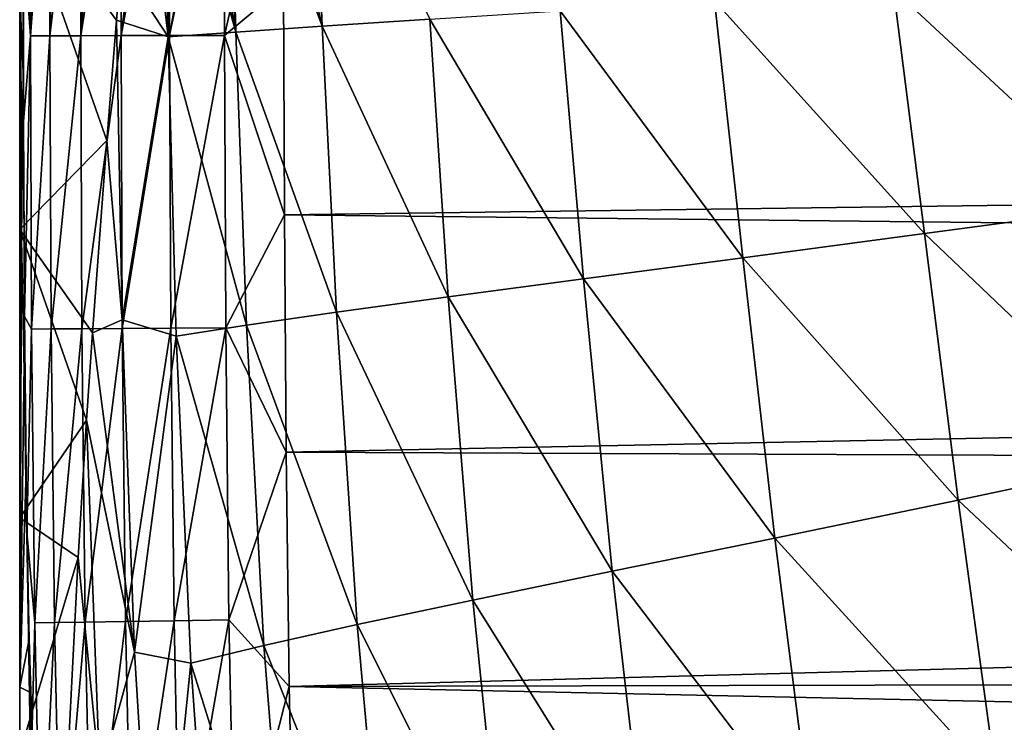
# Model space of a CAD drawing. Header units: metres. Extents: x -82 to 67, y -109 to 109.
# Tile 42 of 216: x -27.8 to -24.01, y -90.51 to -87.8. Entities that reach past the tile are written whole.
import ezdxf

# ---------------------------------------------------------------- set-up
doc = ezdxf.new("R2010")
doc.units = ezdxf.units.M
doc.layers.add('solid_21_382_010_XXX', color=7, linetype='CONTINUOUS')

msp = doc.modelspace()

# ---------------------------------------------------------------- linework, layer by layer
at = {"layer": 'solid_21_382_010_XXX'}
for points in [[(-27.800741, -90.371506, -34.871319), (-27.800741, -84.227814, -52.523975), (-27.800741, -85.841858, -51.455242)], [(-27.800741, -87.345703, -42.088848), (-27.800741, -84.227814, -52.523975), (-27.800741, -90.371506, -34.871319)], [(-27.800741, -90.371506, -34.871319), (-27.800741, -85.841858, -51.455242), (-27.800741, -87.309982, -50.193531)], [(-27.800741, -86.608528, -34.162373), (-27.793652, -88.648529, -29.518124), (-27.800741, -87.70694, -28.428558)], [(-27.800741, -86.608528, -34.162373), (-27.800741, -86.938911, -34.905769), (-27.793652, -88.648529, -29.518124)], [(-27.78783, -88.00309, -27.398285), (-27.788542, -86.859383, -27.405067), (-27.800741, -87.70694, -28.428558)], [(-27.78783, -88.00309, -27.398285), (-27.7875, -86.859383, -25.655926), (-27.788542, -86.859383, -27.405067)], [(-27.78783, -88.00309, -27.398285), (-27.786686, -86.85862, -23.642839), (-27.7875, -86.859383, -25.655926)], [(-27.786711, -87.497719, -23.642687), (-27.786686, -86.85862, -23.642839), (-27.78783, -88.00309, -27.398285)], [(-27.759579, -87.863441, -23.412426), (-27.759426, -86.85862, -23.413204), (-27.786711, -87.497719, -23.642687)], [(-27.751797, -86.85862, -23.383219), (-27.759426, -86.85862, -23.413204), (-27.759579, -87.863441, -23.412426)], [(-27.68355, -86.85862, -23.202497), (-27.759579, -87.863441, -23.412426), (-27.684202, -87.863297, -23.201229)], [(-27.751797, -86.85862, -23.383219), (-27.759579, -87.863441, -23.412426), (-27.68355, -86.85862, -23.202497)], [(-27.684202, -87.863297, -23.201229), (-27.565849, -87.863075, -23.015284), (-27.565159, -86.85862, -23.016819)], [(-27.684202, -87.863297, -23.201229), (-27.565159, -86.85862, -23.016819), (-27.651501, -86.85862, -23.142622)], [(-27.68355, -86.85862, -23.202497), (-27.684202, -87.863297, -23.201229), (-27.651501, -86.85862, -23.142622)], [(-27.565849, -87.863075, -23.015284), (-27.410463, -87.862785, -22.860537), (-27.40963, -86.85862, -22.8619)], [(-27.565849, -87.863075, -23.015284), (-27.40963, -86.85862, -22.8619), (-27.492321, -86.85862, -22.935762)], [(-27.565159, -86.85862, -23.016819), (-27.565849, -87.863075, -23.015284), (-27.492321, -86.85862, -22.935762)], [(-27.410463, -87.862785, -22.860537), (-27.223993, -87.862434, -22.742933), (-27.223434, -86.85862, -22.744213)], [(-27.410463, -87.862785, -22.860537), (-27.223434, -86.85862, -22.744213), (-27.285137, -86.85862, -22.777)], [(-27.40963, -86.85862, -22.8619), (-27.410463, -87.862785, -22.860537), (-27.285137, -86.85862, -22.777)], [(-27.229496, -87.867798, -50.690559), (-27.410122, -87.58979, -49.235779), (-27.347246, -86.858688, -49.878189)], [(-27.229496, -87.867798, -50.690559), (-27.347246, -86.858688, -49.878189), (-27.256773, -86.858688, -50.590267)], [(-27.229496, -87.867798, -50.690559), (-27.256773, -86.858688, -50.590267), (-27.246243, -86.858688, -50.665356)], [(-26.96876, -87.849121, -52.155197), (-27.246243, -86.858688, -50.665356), (-27.156219, -86.858688, -51.253536)], [(-26.96876, -87.849121, -52.155197), (-27.229496, -87.867798, -50.690559), (-27.246243, -86.858688, -50.665356)], [(-27.223434, -86.85862, -22.744213), (-27.223993, -87.862434, -22.742933), (-27.044317, -86.858627, -22.677187)], [(-27.223993, -87.862434, -22.742933), (-27.012388, -87.862045, -22.668419), (-27.012306, -86.858627, -22.669147)], [(-27.223993, -87.862434, -22.742933), (-27.012306, -86.858627, -22.669147), (-27.044317, -86.858627, -22.677187)], [(-26.96876, -87.849121, -52.155197), (-27.156219, -86.858688, -51.253536), (-27.045542, -86.858688, -51.869892)], [(-26.96876, -87.849121, -52.155197), (-27.045542, -86.858688, -51.869892), (-26.994778, -86.858688, -52.121418)], [(-27.012388, -87.862045, -22.668419), (-26.784359, -87.672966, -22.642931), (-26.784435, -86.858612, -22.642931)], [(-27.012306, -86.858627, -22.669147), (-27.012388, -87.862045, -22.668419), (-26.784435, -86.858612, -22.642931)], [(-26.635632, -87.826515, -53.435661), (-26.994778, -86.858688, -52.121418), (-26.861275, -86.858696, -52.70919)], [(-26.96876, -87.849121, -52.155197), (-26.994778, -86.858688, -52.121418), (-26.635632, -87.826515, -53.435661)], [(-26.635632, -87.826515, -53.435661), (-26.861275, -86.858696, -52.70919), (-26.675581, -86.858696, -53.38953)], [(-26.635632, -87.826515, -53.435661), (-26.675581, -86.858696, -53.38953), (-26.221592, -87.799324, -54.542694)], [(-27.800741, -86.938911, -34.905769), (-27.800741, -87.214729, -35.67115), (-27.793652, -88.648529, -29.518124)], [(-27.800741, -87.214729, -35.67115), (-27.800741, -87.434486, -36.454357), (-27.793652, -88.648529, -29.518124)], [(-27.800741, -87.309982, -50.193531), (-27.410122, -87.58979, -49.235779), (-27.428068, -87.80368, -49.029129)], [(-27.800741, -87.309982, -50.193531), (-27.428068, -87.80368, -49.029129), (-27.465631, -88.2668, -48.54734)], [(-27.800741, -88.609406, -48.758392), (-27.800741, -87.309982, -50.193531), (-27.465631, -88.2668, -48.54734)], [(-27.800741, -90.371506, -34.871319), (-27.800741, -87.309982, -50.193531), (-27.800741, -88.609406, -48.758392)], [(-27.800741, -87.533348, -41.297222), (-27.800741, -87.345703, -42.088848), (-27.800741, -90.371506, -34.871319)], [(-27.800741, -87.434486, -36.454357), (-27.800741, -87.597084, -37.251419), (-27.793652, -88.648529, -29.518124)], [(-27.785522, -88.193993, -23.642704), (-27.786711, -87.497719, -23.642687), (-27.78783, -88.00309, -27.398285)], [(-27.759579, -87.863441, -23.412426), (-27.786711, -87.497719, -23.642687), (-27.785522, -88.193993, -23.642704)], [(2.598876, -87.490929, -22.642931), (-26.784359, -87.672966, -22.642931), (2.59736, -88.162445, -22.642931)], [(-27.800741, -87.663277, -40.494164), (-27.800741, -87.533348, -41.297222), (-27.800741, -90.371506, -34.871319)], [(-27.800741, -87.597084, -37.251419), (-27.800741, -87.70166, -38.05822), (-27.793652, -88.648529, -29.518124)], [(-27.229496, -87.867798, -50.690559), (-27.428068, -87.80368, -49.029129), (-27.410122, -87.58979, -49.235779)], [(-24.435471, -87.684959, -56.930767), (-23.651936, -87.635139, -57.457802), (-23.535658, -88.520149, -57.460011)], [(-27.800741, -87.663277, -40.494164), (-27.800741, -90.371506, -34.871319), (-27.793652, -88.648529, -29.518124)], [(-27.800741, -87.73484, -39.683842), (-27.800741, -87.663277, -40.494164), (-27.793652, -88.648529, -29.518124)], [(-27.012388, -87.862045, -22.668419), (-26.78163, -88.552437, -22.642931), (-26.784359, -87.672966, -22.642931)], [(2.59736, -88.162445, -22.642931), (-26.784359, -87.672966, -22.642931), (-26.78163, -88.552437, -22.642931)], [(-25.124626, -87.728882, -56.278419), (-24.435471, -87.684959, -56.930767), (-24.316561, -88.625008, -56.951122)], [(-24.316561, -88.625008, -56.951122), (-24.435471, -87.684959, -56.930767), (-23.535658, -88.520149, -57.460011)], [(-27.800741, -87.70166, -38.05822), (-27.800741, -87.747658, -38.870419), (-27.793652, -88.648529, -29.518124)], [(-27.78783, -88.00309, -27.398285), (-27.800741, -87.70694, -28.428558), (-27.793652, -88.648529, -29.518124)], [(-27.800741, -87.747658, -38.870419), (-27.800741, -87.73484, -39.683842), (-27.793652, -88.648529, -29.518124)], [(-25.719515, -87.76693, -55.48661), (-25.124626, -87.728882, -56.278419), (-25.016304, -88.717964, -56.31308)], [(-25.016304, -88.717964, -56.31308), (-25.124626, -87.728882, -56.278419), (-24.316561, -88.625008, -56.951122)], [(-26.221592, -87.799324, -54.542694), (-25.719515, -87.76693, -55.48661), (-25.629097, -88.799088, -55.529163)], [(-25.629097, -88.799088, -55.529163), (-25.719515, -87.76693, -55.48661), (-25.016304, -88.717964, -56.31308)], [(-27.465631, -88.2668, -48.54734), (-27.428068, -87.80368, -49.029129), (-27.406065, -88.956787, -49.039818)], [(-27.229496, -87.867798, -50.690559), (-27.406065, -88.956787, -49.039818), (-27.428068, -87.80368, -49.029129)], [(-26.635632, -87.826515, -53.435661), (-26.221592, -87.799324, -54.542694), (-26.150217, -88.868782, -54.585995)], [(-26.150217, -88.868782, -54.585995), (-26.221592, -87.799324, -54.542694), (-25.629097, -88.799088, -55.529163)], [(-26.96876, -87.849121, -52.155197), (-26.635632, -87.826515, -53.435661), (-26.581106, -88.92794, -53.473904)], [(-26.581106, -88.92794, -53.473904), (-26.635632, -87.826515, -53.435661), (-26.150217, -88.868782, -54.585995)], [(-27.759579, -87.863441, -23.412426), (-27.785522, -88.193993, -23.642704), (-27.781727, -88.944679, -23.642775)], [(-27.754635, -88.992691, -23.412504), (-27.759579, -87.863441, -23.412426), (-27.781727, -88.944679, -23.642775)], [(-27.684202, -87.863297, -23.201229), (-27.759579, -87.863441, -23.412426), (-27.754635, -88.992691, -23.412504)], [(-27.684202, -87.863297, -23.201229), (-27.754635, -88.992691, -23.412504), (-27.679276, -88.992142, -23.201292)], [(-27.684202, -87.863297, -23.201229), (-27.679276, -88.992142, -23.201292), (-27.565849, -87.863075, -23.015284)], [(-27.679276, -88.992142, -23.201292), (-27.560934, -88.99128, -23.015331), (-27.565849, -87.863075, -23.015284)], [(-27.565849, -87.863075, -23.015284), (-27.560934, -88.99128, -23.015331), (-27.410463, -87.862785, -22.860537)], [(-27.560934, -88.99128, -23.015331), (-27.405558, -88.99015, -22.860569), (-27.410463, -87.862785, -22.860537)], [(-27.410463, -87.862785, -22.860537), (-27.405558, -88.99015, -22.860569), (-27.223993, -87.862434, -22.742933)], [(-27.229496, -87.867798, -50.690559), (-27.198526, -89.0196, -50.711159), (-27.406065, -88.956787, -49.039818)], [(-27.405558, -88.99015, -22.860569), (-27.219093, -88.988792, -22.742952), (-27.223993, -87.862434, -22.742933)], [(-26.9277, -88.977776, -52.185085), (-27.229496, -87.867798, -50.690559), (-26.96876, -87.849121, -52.155197)], [(-26.9277, -88.977776, -52.185085), (-27.198526, -89.0196, -50.711159), (-27.229496, -87.867798, -50.690559)], [(-27.223993, -87.862434, -22.742933), (-27.219093, -88.988792, -22.742952), (-27.012388, -87.862045, -22.668419)], [(-27.219093, -88.988792, -22.742952), (-27.00749, -88.987251, -22.668427), (-27.012388, -87.862045, -22.668419)], [(-27.012388, -87.862045, -22.668419), (-27.00749, -88.987251, -22.668427), (-26.78163, -88.552437, -22.642931)], [(-26.9277, -88.977776, -52.185085), (-26.96876, -87.849121, -52.155197), (-26.581106, -88.92794, -53.473904)], [(-27.779394, -89.342133, -27.391136), (-27.78783, -88.00309, -27.398285), (-27.793652, -88.648529, -29.518124)], [(-27.785522, -88.193993, -23.642704), (-27.78783, -88.00309, -27.398285), (-27.779394, -89.342133, -27.391136)], [(2.59736, -88.162445, -22.642931), (-26.78163, -88.552437, -22.642931), (2.594256, -88.876022, -22.642931)], [(-27.781727, -88.944679, -23.642775), (-27.785522, -88.193993, -23.642704), (-27.779394, -89.342133, -27.391136)], [(-27.800741, -88.609406, -48.758392), (-27.465631, -88.2668, -48.54734), (-27.520807, -89.007408, -47.659397)], [(-27.520807, -89.007408, -47.659397), (-27.465631, -88.2668, -48.54734), (-27.406065, -88.956787, -49.039818)], [(-24.316561, -88.625008, -56.951122), (-23.535658, -88.520149, -57.460011), (-23.4111, -89.486404, -57.454216)], [(-27.00749, -88.987251, -22.668427), (-26.775116, -89.466179, -22.642931), (-26.78163, -88.552437, -22.642931)], [(2.594256, -88.876022, -22.642931), (-26.78163, -88.552437, -22.642931), (-26.775116, -89.466179, -22.642931)], [(-27.800741, -88.609406, -48.758392), (-27.520807, -89.007408, -47.659397), (-27.543406, -89.343483, -47.196949)], [(-27.800741, -89.719536, -47.172546), (-27.800741, -88.609406, -48.758392), (-27.543406, -89.343483, -47.196949)], [(-27.800741, -89.719536, -47.172546), (-27.800741, -91.971603, -39.84272), (-27.800741, -88.609406, -48.758392)], [(-27.800741, -90.371506, -34.871319), (-27.800741, -88.609406, -48.758392), (-27.800741, -91.971603, -39.84272)], [(-25.016304, -88.717964, -56.31308), (-24.316561, -88.625008, -56.951122), (-24.186493, -89.650673, -56.960461)], [(-24.186493, -89.650673, -56.960461), (-24.316561, -88.625008, -56.951122), (-23.4111, -89.486404, -57.454216)], [(-27.800741, -90.371506, -34.871319), (-27.783909, -89.127831, -31.00728), (-27.793652, -88.648529, -29.518124)], [(-27.779394, -89.342133, -27.391136), (-27.793652, -88.648529, -29.518124), (-27.783909, -89.127831, -31.00728)], [(-25.629097, -88.799088, -55.529163), (-25.016304, -88.717964, -56.31308), (-24.892771, -89.796806, -56.334713)], [(-24.892771, -89.796806, -56.334713), (-25.016304, -88.717964, -56.31308), (-24.186493, -89.650673, -56.960461)], [(-26.150217, -88.868782, -54.585995), (-25.629097, -88.799088, -55.529163), (-25.519295, -89.924911, -55.558136)], [(-25.519295, -89.924911, -55.558136), (-25.629097, -88.799088, -55.529163), (-24.892771, -89.796806, -56.334713)], [(-26.581106, -88.92794, -53.473904), (-26.150217, -88.868782, -54.585995), (-26.056139, -90.035622, -54.616596)], [(-26.056139, -90.035622, -54.616596), (-26.150217, -88.868782, -54.585995), (-25.519295, -89.924911, -55.558136)], [(2.594256, -88.876022, -22.642931), (-26.775116, -89.466179, -22.642931), (2.588013, -89.591003, -22.642931)], [(-27.773432, -89.773041, -23.642937), (-27.781727, -88.944679, -23.642775), (-27.779394, -89.342133, -27.391136)], [(-27.754635, -88.992691, -23.412504), (-27.781727, -88.944679, -23.642775), (-27.773432, -89.773041, -23.642937)], [(-26.9277, -88.977776, -52.185085), (-26.581106, -88.92794, -53.473904), (-26.501745, -90.130219, -53.50135)], [(-26.501745, -90.130219, -53.50135), (-26.581106, -88.92794, -53.473904), (-26.056139, -90.035622, -54.616596)], [(-27.520807, -89.007408, -47.659397), (-27.406065, -88.956787, -49.039818), (-27.358839, -90.235725, -49.0467)], [(-27.198526, -89.0196, -50.711159), (-27.358839, -90.235725, -49.0467), (-27.406065, -88.956787, -49.039818)], [(-26.860744, -90.210449, -52.20644), (-27.198526, -89.0196, -50.711159), (-26.9277, -88.977776, -52.185085)], [(-26.860744, -90.210449, -52.20644), (-26.9277, -88.977776, -52.185085), (-26.501745, -90.130219, -53.50135)], [(-27.741966, -90.123695, -23.412712), (-27.754635, -88.992691, -23.412504), (-27.773432, -89.773041, -23.642937)], [(-27.679276, -88.992142, -23.201292), (-27.754635, -88.992691, -23.412504), (-27.741966, -90.123695, -23.412712)], [(-27.679276, -88.992142, -23.201292), (-27.741966, -90.123695, -23.412712), (-27.666645, -90.12252, -23.201454)], [(-27.679276, -88.992142, -23.201292), (-27.666645, -90.12252, -23.201454), (-27.560934, -88.99128, -23.015331)], [(-27.666645, -90.12252, -23.201454), (-27.548326, -90.120674, -23.01545), (-27.560934, -88.99128, -23.015331)], [(-27.560934, -88.99128, -23.015331), (-27.548326, -90.120674, -23.01545), (-27.405558, -88.99015, -22.860569)], [(-27.548326, -90.120674, -23.01545), (-27.392962, -90.118248, -22.860643), (-27.405558, -88.99015, -22.860569)], [(-27.543406, -89.343483, -47.196949), (-27.520807, -89.007408, -47.659397), (-27.358839, -90.235725, -49.0467)], [(-27.405558, -88.99015, -22.860569), (-27.392962, -90.118248, -22.860643), (-27.219093, -88.988792, -22.742952)], [(-27.392962, -90.118248, -22.860643), (-27.206497, -90.115334, -22.742992), (-27.219093, -88.988792, -22.742952)], [(-27.198526, -89.0196, -50.711159), (-27.141417, -90.278282, -50.725327), (-27.358839, -90.235725, -49.0467)], [(-27.219093, -88.988792, -22.742952), (-27.206497, -90.115334, -22.742992), (-27.00749, -88.987251, -22.668427)], [(-27.206497, -90.115334, -22.742992), (-26.994886, -90.11203, -22.66844), (-27.00749, -88.987251, -22.668427)], [(-26.860744, -90.210449, -52.20644), (-27.141417, -90.278282, -50.725327), (-27.198526, -89.0196, -50.711159)], [(-27.00749, -88.987251, -22.668427), (-26.994886, -90.11203, -22.66844), (-26.775116, -89.466179, -22.642931)], [(-27.800741, -90.371506, -34.871319), (-27.777687, -89.579018, -32.409092), (-27.783909, -89.127831, -31.00728)], [(-27.760767, -90.483841, -30.959278), (-27.783909, -89.127831, -31.00728), (-27.777687, -89.579018, -32.409092)], [(-27.779394, -89.342133, -27.391136), (-27.783909, -89.127831, -31.00728), (-27.760767, -90.483841, -30.959278)], [(-27.800741, -89.719536, -47.172546), (-27.543406, -89.343483, -47.196949), (-27.575447, -89.872177, -46.370602)], [(-27.754128, -90.813957, -27.383808), (-27.779394, -89.342133, -27.391136), (-27.760767, -90.483841, -30.959278)], [(-27.773432, -89.773041, -23.642937), (-27.779394, -89.342133, -27.391136), (-27.754128, -90.813957, -27.383808)], [(-27.575447, -89.872177, -46.370602), (-27.543406, -89.343483, -47.196949), (-27.492441, -90.716835, -47.161999)], [(-27.492441, -90.716835, -47.161999), (-27.543406, -89.343483, -47.196949), (-27.358839, -90.235725, -49.0467)], [(-26.994886, -90.11203, -22.66844), (-26.763145, -90.368538, -22.642931), (-26.775116, -89.466179, -22.642931)], [(2.588013, -89.591003, -22.642931), (-26.775116, -89.466179, -22.642931), (-26.763145, -90.368538, -22.642931)], [(-24.186493, -89.650673, -56.960461), (-23.4111, -89.486404, -57.454216), (-23.273401, -90.507889, -57.441738)], [(-27.800741, -90.371506, -34.871319), (-27.764847, -90.185989, -34.294937), (-27.777687, -89.579018, -32.409092)], [(-27.760767, -90.483841, -30.959278), (-27.777687, -89.579018, -32.409092), (-27.764847, -90.185989, -34.294937)], [(2.588013, -89.591003, -22.642931), (-26.763145, -90.368538, -22.642931), (2.578311, -90.301804, -22.642931)], [(-24.892771, -89.796806, -56.334713), (-24.186493, -89.650673, -56.960461), (-24.039694, -90.735062, -56.959595)], [(-24.039694, -90.735062, -56.959595), (-24.186493, -89.650673, -56.960461), (-23.273401, -90.507889, -57.441738)], [(-27.800741, -90.623199, -45.460613), (-27.800741, -89.719536, -47.172546), (-27.575447, -89.872177, -46.370602)], [(-27.800741, -91.758125, -41.7668), (-27.800741, -91.971603, -39.84272), (-27.800741, -89.719536, -47.172546)], [(-27.800741, -91.758125, -41.7668), (-27.800741, -89.719536, -47.172546), (-27.800741, -90.623199, -45.460613)], [(-27.757349, -90.720459, -23.643234), (-27.773432, -89.773041, -23.642937), (-27.754128, -90.813957, -27.383808)], [(-27.741966, -90.123695, -23.412712), (-27.773432, -89.773041, -23.642937), (-27.757349, -90.720459, -23.643234)], [(-25.519295, -89.924911, -55.558136), (-24.892771, -89.796806, -56.334713), (-24.747355, -90.937508, -56.343521)], [(-24.747355, -90.937508, -56.343521), (-24.892771, -89.796806, -56.334713), (-24.039694, -90.735062, -56.959595)], [(-27.800741, -90.623199, -45.460613), (-27.575447, -89.872177, -46.370602), (-27.609915, -90.549713, -45.061066)], [(-27.609915, -90.549713, -45.061066), (-27.575447, -89.872177, -46.370602), (-27.492441, -90.716835, -47.161999)], [(-26.056139, -90.035622, -54.616596), (-25.519295, -89.924911, -55.558136), (-25.382164, -91.115456, -55.573162)], [(-25.382164, -91.115456, -55.573162), (-25.519295, -89.924911, -55.558136), (-24.747355, -90.937508, -56.343521)], [(-26.501745, -90.130219, -53.50135), (-26.056139, -90.035622, -54.616596), (-25.930199, -91.269745, -54.633728)], [(-25.930199, -91.269745, -54.633728), (-26.056139, -90.035622, -54.616596), (-25.382164, -91.115456, -55.573162)], [(-27.719313, -91.210533, -23.413046), (-27.741966, -90.123695, -23.412712), (-27.757349, -90.720459, -23.643234)], [(-27.666645, -90.12252, -23.201454), (-27.741966, -90.123695, -23.412712), (-27.719313, -91.210533, -23.413046)], [(-27.666645, -90.12252, -23.201454), (-27.719313, -91.210533, -23.413046), (-27.644058, -91.208534, -23.201714)], [(-27.666645, -90.12252, -23.201454), (-27.644058, -91.208534, -23.201714), (-27.548326, -90.120674, -23.01545)], [(-27.644058, -91.208534, -23.201714), (-27.525791, -91.205391, -23.015635), (-27.548326, -90.120674, -23.01545)], [(-27.548326, -90.120674, -23.01545), (-27.525791, -91.205391, -23.015635), (-27.392962, -90.118248, -22.860643)], [(-27.525791, -91.205391, -23.015635), (-27.370462, -91.201263, -22.86076), (-27.392962, -90.118248, -22.860643)], [(-27.392962, -90.118248, -22.860643), (-27.370462, -91.201263, -22.86076), (-27.206497, -90.115334, -22.742992)], [(-27.370462, -91.201263, -22.86076), (-27.184021, -91.196312, -22.74305), (-27.206497, -90.115334, -22.742992)], [(-27.206497, -90.115334, -22.742992), (-27.184021, -91.196312, -22.74305), (-26.994886, -90.11203, -22.66844)], [(-27.184021, -91.196312, -22.74305), (-26.972418, -91.190689, -22.668459), (-26.994886, -90.11203, -22.66844)], [(-26.994886, -90.11203, -22.66844), (-26.972418, -91.190689, -22.668459), (-26.763145, -90.368538, -22.642931)], [(-26.860744, -90.210449, -52.20644), (-26.501745, -90.130219, -53.50135), (-26.387379, -91.402016, -53.517006)], [(-26.387379, -91.402016, -53.517006), (-26.501745, -90.130219, -53.50135), (-25.930199, -91.269745, -54.633728)], [(-27.800741, -90.371506, -34.871319), (-27.758577, -90.391655, -34.933914), (-27.764847, -90.185989, -34.294937)], [(-27.718061, -91.628036, -34.268055), (-27.764847, -90.185989, -34.294937), (-27.758577, -90.391655, -34.933914)], [(-27.760767, -90.483841, -30.959278), (-27.764847, -90.185989, -34.294937), (-27.718061, -91.628036, -34.268055)], [(-27.492441, -90.716835, -47.161999), (-27.358839, -90.235725, -49.0467), (-27.274731, -91.591705, -49.048134)], [(-27.141417, -90.278282, -50.725327), (-27.274731, -91.591705, -49.048134), (-27.358839, -90.235725, -49.0467)], [(-26.756979, -91.514503, -52.218227), (-27.141417, -90.278282, -50.725327), (-26.860744, -90.210449, -52.20644)], [(-26.756979, -91.514503, -52.218227), (-26.860744, -90.210449, -52.20644), (-26.387379, -91.402016, -53.517006)], [(-27.141417, -90.278282, -50.725327), (-27.046759, -91.609795, -50.732105), (-27.274731, -91.591705, -49.048134)], [(-26.756979, -91.514503, -52.218227), (-27.046759, -91.609795, -50.732105), (-27.141417, -90.278282, -50.725327)], [(2.578311, -90.301804, -22.642931), (-26.763145, -90.368538, -22.642931), (2.564258, -90.992035, -22.642931)], [(-27.800741, -90.371506, -34.871319), (-27.800741, -91.971603, -39.84272), (-27.758577, -90.391655, -34.933914)], [(-26.972418, -91.190689, -22.668459), (-26.744268, -91.231758, -22.642931), (-26.763145, -90.368538, -22.642931)], [(2.564258, -90.992035, -22.642931), (-26.763145, -90.368538, -22.642931), (-26.744268, -91.231758, -22.642931)], [(-27.800741, -91.971603, -39.84272), (-27.723993, -91.157867, -37.314487), (-27.758577, -90.391655, -34.933914)], [(-27.718061, -91.628036, -34.268055), (-27.758577, -90.391655, -34.933914), (-27.723993, -91.157867, -37.314487)], [(-27.712908, -91.945648, -30.94832), (-27.760767, -90.483841, -30.959278), (-27.718061, -91.628036, -34.268055)], [(-27.754128, -90.813957, -27.383808), (-27.760767, -90.483841, -30.959278), (-27.712908, -91.945648, -30.94832)]]:
    msp.add_3dface(points, dxfattribs=at)

doc.saveas('drawing.dxf')
